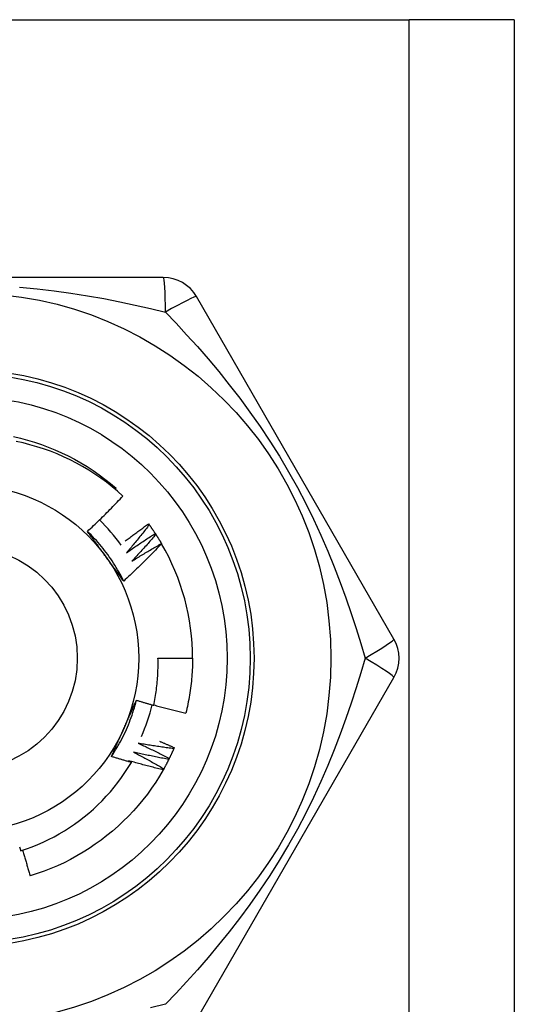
# Model space of a CAD drawing. Header units: inches. Extents: x 7 to 188, y 10 to 101.
# Tile 127 of 154: x 41.089 to 41.343, y 71.846 to 72.35. Entities that reach past the tile are written whole.
import ezdxf

# ---------------------------------------------------------------- set-up
doc = ezdxf.new("R2010")
doc.units = ezdxf.units.IN
doc.header["$MEASUREMENT"] = 0
doc.layers.add('Visible Edges(ANSI)', color=7, linetype='Continuous', lineweight=25)
doc.layers.add('Visible Tangent Edges(ANSI)', color=7, linetype='Continuous', lineweight=25)

msp = doc.modelspace()

# ---------------------------------------------------------------- linework, layer by layer
at = {"layer": 'Visible Edges(ANSI)'}
for p, q in [((40.83441800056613, 72.34967122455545), (41.28871800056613, 72.34967122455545)), ((41.34256800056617, 72.34967122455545), (41.28871800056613, 72.34967122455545)), ((41.34256800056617, 72.34967122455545), (41.34256800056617, 27.40478933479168)), ((41.16271795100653, 72.21778146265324), (40.96041805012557, 72.21778146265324)), ((41.2809156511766, 72.03274209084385), (41.17976568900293, 72.20793894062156)), ((41.13810010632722, 72.10935247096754), (41.13854276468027, 72.10986960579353)), ((41.15516410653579, 72.09166490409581), (41.15552027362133, 72.0911774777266)), ((41.15860713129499, 72.08671422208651), (41.15893752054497, 72.08620896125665)), ((41.16178855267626, 72.08159150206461), (41.16183702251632, 72.0815086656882)), ((41.15999516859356, 72.02289957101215), (41.17770972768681, 72.02289957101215)), ((41.17976568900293, 71.83786020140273), (41.2809156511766, 72.01305705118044)), ((41.16831853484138, 71.97714778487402), (41.16807928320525, 71.9765935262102))]:
    msp.add_line(p, q, dxfattribs=at)
at = {"layer": 'Visible Edges(ANSI)', "flags": 128}
for points in [[(41.08597990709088, 72.13636266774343), (41.0896002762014, 72.13551312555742), (41.09319249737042, 72.13455021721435), (41.09675303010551, 72.13347520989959), (41.10027832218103, 72.13228935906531), (41.10376483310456, 72.13099390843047), (41.10720901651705, 72.12959012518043), (41.1106073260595, 72.12807925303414), (41.11395621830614, 72.12646254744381), (41.11725213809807, 72.12474126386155), (41.12049155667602, 72.12291666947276), (41.12367091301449, 72.12099000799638), (41.12678666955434, 72.11896252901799), (41.12983527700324, 72.11683549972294), (41.13281319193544, 72.11461016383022), (41.13571687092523, 72.11228778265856), (41.13854276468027, 72.10986960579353)], [(41.14203438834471, 72.10590085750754), (41.13929392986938, 72.10833820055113), (41.13648069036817, 72.11068465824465), (41.13359695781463, 72.11293865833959), (41.13064501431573, 72.11509861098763), (41.12762716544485, 72.11716294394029), (41.12454569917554, 72.11913007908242), (41.12140289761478, 72.12099842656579), (41.11820106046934, 72.12276641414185), (41.1149424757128, 72.1244324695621), (41.1116294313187, 72.12599500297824), (41.10826422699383, 72.12745244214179), (41.10485023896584, 72.1288027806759), (41.10139807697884, 72.13004168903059), (41.0979121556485, 72.13116786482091), (41.0943952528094, 72.13218072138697), (41.0908501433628, 72.13307963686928), (41.08727960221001, 72.13386401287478)], [(41.12385660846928, 72.08782275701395), (41.12463913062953, 72.08855101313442), (41.12541948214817, 72.08928147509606), (41.12619766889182, 72.09001414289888), (41.12697368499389, 72.0907490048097), (41.12774752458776, 72.0914860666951), (41.12851919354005, 72.09222531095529), (41.12928868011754, 72.09296674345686), (41.13005598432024, 72.0937103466), (41.13082110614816, 72.09445613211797), (41.13158403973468, 72.09520407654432), (41.13234477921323, 72.09595419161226), (41.13310332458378, 72.096706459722), (41.13385967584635, 72.09746088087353), (41.13461382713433, 72.09821744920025), (41.13536577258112, 72.09897615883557), (41.13611552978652, 72.0997370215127), (41.13686309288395, 72.100500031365), (41.13760845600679, 72.1012651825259), (41.13835162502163, 72.10203247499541), (41.13909258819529, 72.10280190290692), (41.13983135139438, 72.10357345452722), (41.14056790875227, 72.10434713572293), (41.14130225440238, 72.10512294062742), (41.14203438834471, 72.10590085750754)], [(41.14326391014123, 72.08288059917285), (41.14375252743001, 72.0832557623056), (41.14424177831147, 72.0836301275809), (41.14473166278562, 72.08400370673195), (41.14522218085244, 72.08437649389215), (41.14571332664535, 72.0847484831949), (41.14620510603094, 72.08511968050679), (41.14669751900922, 72.08549008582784), (41.14719055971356, 72.08585969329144), (41.14768422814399, 72.08622850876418), (41.14817852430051, 72.08659652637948), (41.14867344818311, 72.08696374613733), (41.14916899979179, 72.08733017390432), (41.14966517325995, 72.08769579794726), (41.15016197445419, 72.08806062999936), (41.15065939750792, 72.08842465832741), (41.15115744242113, 72.088787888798), (41.15165610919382, 72.08915032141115), (41.15215539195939, 72.08951195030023), (41.15265530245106, 72.0898727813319), (41.15315582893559, 72.0902328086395), (41.15365697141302, 72.09059203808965), (41.15415873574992, 72.09095046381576), (41.15466111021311, 72.09130808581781), (41.15516410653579, 72.09166490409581)], [(41.15552027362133, 72.0911774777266), (41.15504826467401, 72.09057188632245), (41.15457507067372, 72.08996717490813), (41.15410069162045, 72.08936333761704), (41.15362512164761, 72.08876039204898), (41.15314836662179, 72.08815832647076), (41.15267043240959, 72.08755714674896), (41.15219131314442, 72.08695685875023), (41.15171100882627, 72.0863574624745), (41.15122952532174, 72.08575895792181), (41.15074686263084, 72.08516134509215), (41.15026301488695, 72.08456462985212), (41.14977799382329, 72.0839688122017), (41.14929178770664, 72.08337389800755), (41.14880440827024, 72.08277988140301), (41.14831584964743, 72.08218677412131), (41.14782611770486, 72.08159457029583), (41.14733520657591, 72.0810032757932), (41.14684312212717, 72.08041289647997), (41.14634986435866, 72.07982342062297), (41.14585543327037, 72.07923486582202), (41.1453598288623, 72.07864722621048), (41.14486305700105, 72.07806050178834), (41.14436511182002, 72.07747469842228), (41.14386599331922, 72.07688982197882)], [(41.15552027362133, 72.0911774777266), (41.15565302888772, 72.09099441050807), (41.15578540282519, 72.0908110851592), (41.15591740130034, 72.09062749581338), (41.15604902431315, 72.0904436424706), (41.15618026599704, 72.09025952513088), (41.15631113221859, 72.0900751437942), (41.15644162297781, 72.08989050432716), (41.15657173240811, 72.08970560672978), (41.15670146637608, 72.08952045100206), (41.15683081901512, 72.08933503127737), (41.15695979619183, 72.08914935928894), (41.15708839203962, 72.08896342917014), (41.15721661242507, 72.08877724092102), (41.15734445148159, 72.08859080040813), (41.15747190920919, 72.08840410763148), (41.15759899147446, 72.08821715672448), (41.1577256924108, 72.08802995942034), (41.15785201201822, 72.08784250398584), (41.1579779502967, 72.08765480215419), (41.15810351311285, 72.08746684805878), (41.15822869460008, 72.08727864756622), (41.15835348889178, 72.0870901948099), (41.15847790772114, 72.08690149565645), (41.15860194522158, 72.08671255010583)], [(41.14241656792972, 72.0623761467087), (41.14182729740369, 72.06355638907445), (41.1412208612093, 72.06472794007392), (41.14059742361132, 72.06589056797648), (41.13995714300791, 72.06704403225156), (41.13930016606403, 72.0681880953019), (41.13862666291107, 72.06932251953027), (41.13793678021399, 72.0704470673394), (41.13723068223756, 72.07156150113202), (41.13650852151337, 72.07266558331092), (41.13577045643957, 72.0737590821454), (41.13501664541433, 72.07484174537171), (41.13424724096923, 72.07591335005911), (41.13346240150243, 72.07697364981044), (41.13266228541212, 72.07802241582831), (41.13184705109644, 72.07905940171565), (41.13101685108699, 72.08008437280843), (41.13017184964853, 72.08109708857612), (41.12931219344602, 72.08209732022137), (41.12843805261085, 72.083084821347), (41.12754956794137, 72.08405935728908), (41.12664690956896, 72.08502069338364), (41.12573023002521, 72.08596858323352), (41.12479968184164, 72.08690279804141), (41.12385542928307, 72.0878231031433)], [(41.13323289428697, 72.07496716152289), (41.13283997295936, 72.07550795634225), (41.13244739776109, 72.07604825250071), (41.13205514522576, 72.07658805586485), (41.13166318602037, 72.07712737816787), (41.13127151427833, 72.07766621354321), (41.13088010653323, 72.07820457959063), (41.13048893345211, 72.07874248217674), (41.13009798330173, 72.07927993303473), (41.12970723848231, 72.079816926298), (41.12931667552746, 72.08035347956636), (41.12892627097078, 72.08088959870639), (41.12853600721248, 72.08142528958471), (41.12814586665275, 72.08196055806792), (41.1277558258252, 72.08249541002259), (41.12736586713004, 72.08302985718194), (41.12697596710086, 72.08356390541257), (41.12658611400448, 72.08409756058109), (41.12619627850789, 72.08463082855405), (41.1258064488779, 72.0851637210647), (41.12541659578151, 72.08569624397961), (41.12502670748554, 72.08622839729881), (41.12463676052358, 72.08676019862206), (41.12424673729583, 72.08729164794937), (41.12385660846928, 72.08782275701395)], [(41.14386599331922, 72.07688982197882), (41.14447048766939, 72.07731279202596), (41.14507583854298, 72.07773458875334), (41.14568204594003, 72.07815520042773), (41.1462891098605, 72.07857463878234), (41.14689701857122, 72.07899289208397), (41.14750578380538, 72.07940996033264), (41.14811539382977, 72.07982584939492), (41.14872585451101, 72.08024055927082), (41.1493371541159, 72.08065407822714), (41.14994930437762, 72.08106641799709), (41.15056229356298, 72.08147756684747), (41.15117612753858, 72.08188753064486), (41.15179079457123, 72.08229630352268), (41.15240630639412, 72.08270389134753), (41.15302265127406, 72.0831102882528), (41.15363982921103, 72.0835155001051), (41.15425784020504, 72.0839195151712), (41.1548766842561, 72.08432233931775), (41.15549636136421, 72.08472397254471), (41.15611686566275, 72.0851244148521), (41.15673819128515, 72.08552366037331), (41.15736034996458, 72.08592170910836), (41.15798332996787, 72.08631856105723), (41.15860713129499, 72.08671422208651)], [(41.15893752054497, 72.08620896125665), (41.15843471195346, 72.08562868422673), (41.15793077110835, 72.08504935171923), (41.15742568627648, 72.08447095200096), (41.1569194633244, 72.0838935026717), (41.15641210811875, 72.08331699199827), (41.15590360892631, 72.08274143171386), (41.15539397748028, 72.08216682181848), (41.15488321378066, 72.0815931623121), (41.15437131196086, 72.08102045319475), (41.15385827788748, 72.08044869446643), (41.1533441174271, 72.07987789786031), (41.15282881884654, 72.07930806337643), (41.152312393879, 72.07873918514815), (41.15179483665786, 72.0781712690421), (41.15127615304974, 72.07760431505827), (41.15075634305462, 72.07703832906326), (41.15023540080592, 72.07647331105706), (41.14971333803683, 72.07590926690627), (41.14919014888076, 72.07534619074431), (41.1486658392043, 72.07478408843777), (41.14814040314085, 72.07422296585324), (41.14761384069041, 72.07366281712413), (41.14708616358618, 72.07310365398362), (41.14655736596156, 72.07254546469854)], [(41.15893752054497, 72.08620896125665), (41.15906059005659, 72.08601925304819), (41.15918327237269, 72.08582930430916), (41.15930556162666, 72.08563910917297), (41.15942746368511, 72.08544866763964), (41.15954897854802, 72.08525799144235), (41.15967009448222, 72.0850670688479), (41.15979082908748, 72.0848759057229), (41.15991116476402, 72.08468450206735), (41.16003110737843, 72.08449285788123), (41.16015066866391, 72.08430097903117), (41.16026983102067, 72.08410885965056), (41.16038860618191, 72.08391650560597), (41.16050699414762, 72.08372391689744), (41.16062498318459, 72.08353109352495), (41.16074257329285, 72.08333803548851), (41.16085978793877, 72.08314474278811), (41.16097659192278, 72.08295121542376), (41.16109302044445, 72.08275745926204), (41.1612090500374, 72.08256347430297), (41.16132468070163, 72.08236925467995), (41.16143992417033, 72.08217481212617), (41.1615547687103, 72.08198013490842), (41.16166922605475, 72.08178523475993), (41.16178328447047, 72.08159010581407)], [(41.16183702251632, 72.0815086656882), (41.16105460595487, 72.0806851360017), (41.16026985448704, 72.07986386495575), (41.15948275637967, 72.0790448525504), (41.15869331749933, 72.0782281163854), (41.15790154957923, 72.07741365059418), (41.15710744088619, 72.07660146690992), (41.15631100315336, 72.07579156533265), (41.15551223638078, 72.07498395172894), (41.15471114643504, 72.07417862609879), (41.15390773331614, 72.073375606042), (41.15310199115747, 72.0725748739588), (41.15229391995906, 72.07177643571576), (41.15148351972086, 72.07098029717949), (41.15067080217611, 72.07018646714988), (41.14985576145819, 72.06939494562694), (41.14903840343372, 72.06860574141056), (41.14821873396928, 72.06781886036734), (41.14739675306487, 72.0670343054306), (41.1465724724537, 72.0662520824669), (41.14574588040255, 72.06547219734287), (41.14491699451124, 72.0646946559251), (41.14408580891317, 72.06391946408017), (41.14325233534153, 72.0631466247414), (41.14241656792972, 72.0623761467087)], [(41.14655736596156, 72.07254546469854), (41.14718299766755, 72.0729364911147), (41.14780942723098, 72.07332629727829), (41.14843664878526, 72.07371488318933), (41.1490646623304, 72.07410224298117), (41.14969346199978, 72.07448838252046), (41.15032305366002, 72.07487329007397), (41.1509534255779, 72.07525698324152), (41.15158458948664, 72.07563944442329), (41.15221652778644, 72.0760206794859), (41.15284925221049, 72.07640068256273), (41.15348275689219, 72.076779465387), (41.15411704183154, 72.0771570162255), (41.15475210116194, 72.07753333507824), (41.1553879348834, 72.0779084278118), (41.15602454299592, 72.07828228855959), (41.15666191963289, 72.07865491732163), (41.15730007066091, 72.07902630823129), (41.1579389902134, 72.07939647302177), (41.15857867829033, 72.0797653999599), (41.15921912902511, 72.08013309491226), (41.15986034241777, 72.08049955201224), (41.16050231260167, 72.08086477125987), (41.16114505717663, 72.08122875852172), (41.16178855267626, 72.08159150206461)], [(41.14241656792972, 72.0623761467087), (41.14203434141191, 72.06289634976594), (41.14165226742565, 72.06341683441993), (41.14127031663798, 72.06393761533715), (41.14088845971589, 72.06445870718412), (41.14050668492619, 72.06498012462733), (41.14012495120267, 72.06550187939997), (41.13974324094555, 72.06602398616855), (41.13936153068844, 72.06654645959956), (41.13897978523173, 72.0670693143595), (41.13859799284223, 72.06759255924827), (41.13821611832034, 72.06811621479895), (41.13783413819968, 72.06864029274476), (41.13745202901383, 72.06916480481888), (41.13706976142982, 72.06968976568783), (41.13668731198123, 72.07021519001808), (41.1363046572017, 72.07074109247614), (41.13592176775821, 72.0712674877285), (41.13553862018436, 72.07179438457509), (41.13515519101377, 72.07232180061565), (41.13477145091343, 72.07284975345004), (41.13438737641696, 72.07337825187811), (41.13400294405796, 72.07390730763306), (41.13361812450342, 72.07443694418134), (41.13323289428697, 72.07496716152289)], [(41.15779352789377, 71.9988070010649), (41.15800297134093, 71.99979616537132), (41.15820237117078, 72.00078766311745), (41.15839165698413, 72.00178128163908), (41.15857074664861, 72.00277654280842), (41.158739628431, 72.00377334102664), (41.15889828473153, 72.00477159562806), (41.15904670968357, 72.0057712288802), (41.15918489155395, 72.00677216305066), (41.15931281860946, 72.00777431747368), (41.1594304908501, 72.00877761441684), (41.15953789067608, 72.00978197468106), (41.15963501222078, 72.01078731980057), (41.15972184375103, 72.01179357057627), (41.15979837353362, 72.01280064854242), (41.15986460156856, 72.01380847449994), (41.15992050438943, 72.01481696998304), (41.15996608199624, 72.01582605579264), (41.1600013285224, 72.01683565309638), (41.16002622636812, 72.01784568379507), (41.16004076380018, 72.01885606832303), (41.16004492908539, 72.01986672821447), (41.16003873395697, 72.02087758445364), (41.16002214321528, 72.02188855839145), (41.15999516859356, 72.02289957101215)], [(41.17770972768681, 72.02289957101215), (41.17770369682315, 72.02171794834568), (41.17768559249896, 72.02053645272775), (41.17765543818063, 72.01935520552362), (41.17761323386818, 72.01817432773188), (41.17755902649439, 72.01699394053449), (41.17749280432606, 72.01581416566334), (41.17741457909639, 72.01463512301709), (41.17732438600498, 72.01345693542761), (41.17722223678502, 72.01227972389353), (41.1771081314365, 72.0111036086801), (41.17698209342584, 72.00992871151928), (41.17684413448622, 72.00875515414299), (41.17669427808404, 72.00758305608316), (41.1765325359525, 72.00641254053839), (41.17635891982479, 72.00524372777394), (41.17617344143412, 72.00407673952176), (41.17597611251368, 72.00291169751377), (41.17576696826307, 72.00174872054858), (41.17554599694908, 72.00058793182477), (41.17531323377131, 71.99942945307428), (41.17506869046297, 71.99827340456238), (41.17481236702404, 71.997119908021), (41.17454429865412, 71.99596908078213), (41.17426448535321, 71.9948210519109)], [(41.13618000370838, 71.9726209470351), (41.13690748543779, 71.97372139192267), (41.13761886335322, 71.97483235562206), (41.13831400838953, 71.97595358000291), (41.13899279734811, 71.97708481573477), (41.13965509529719, 71.97822580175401), (41.1403007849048, 71.97937628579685), (41.14092973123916, 71.98053601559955), (41.1415418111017, 71.98170473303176), (41.14213689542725, 71.98288218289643), (41.14271485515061, 71.98406811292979), (41.14327556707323, 71.98526226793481), (41.14381890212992, 71.98646439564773), (41.1443447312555, 71.9876742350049), (41.14485292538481, 71.98889153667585), (41.14534336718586, 71.99011604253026), (41.14581591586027, 71.99134750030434), (41.14627045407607, 71.99258565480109), (41.1467068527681, 71.9938302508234), (41.14712498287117, 71.99508103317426), (41.1475247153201, 71.99633774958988), (41.14790592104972, 71.99760014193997), (41.14826848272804, 71.99886795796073), (41.14861226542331, 72.00014094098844), (41.14893714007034, 72.00141883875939)], [(41.14249230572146, 71.9868697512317), (41.14276418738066, 71.98748042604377), (41.1430358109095, 71.98809055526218), (41.1433071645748, 71.98870015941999), (41.14357824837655, 71.98930925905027), (41.14384906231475, 71.98991787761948), (41.14411959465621, 71.99052603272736), (41.14438985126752, 71.99113374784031), (41.14465982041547, 71.99174104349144), (41.14492949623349, 71.99234793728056), (41.14519888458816, 71.99295445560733), (41.14546797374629, 71.99356061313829), (41.14573676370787, 71.9941664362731), (41.14600524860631, 71.99477194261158), (41.14627342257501, 71.9953771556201), (41.14654129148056, 71.99598209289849), (41.14680883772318, 71.99658677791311), (41.14707607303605, 71.99719122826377), (41.14734297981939, 71.99779547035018), (41.14760955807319, 71.99839952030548), (41.14787581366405, 71.99900340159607), (41.14814172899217, 71.99960713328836), (41.14840730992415, 72.00021073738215), (41.14867254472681, 72.0008142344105), (41.14893743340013, 72.00141764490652)], [(41.14893743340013, 72.00141764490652), (41.14930521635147, 72.0013044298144), (41.14967311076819, 72.00119159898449), (41.15004111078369, 72.00107915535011), (41.15040921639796, 72.00096709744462), (41.15077743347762, 72.00085542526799), (41.15114575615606, 72.0007441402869), (41.15151417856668, 72.00063324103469), (41.15188271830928, 72.00052272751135), (41.15225135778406, 72.00041259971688), (41.15262010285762, 72.0003028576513), (41.15298895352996, 72.00019350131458), (41.15335790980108, 72.00008453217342), (41.15372697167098, 71.99997594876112), (41.15409613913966, 71.99986775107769), (41.15446541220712, 71.99975993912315), (41.15483479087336, 71.99965251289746), (41.15520426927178, 71.99954547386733), (41.15557385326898, 71.99943881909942), (41.15594354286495, 71.99933255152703), (41.15631333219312, 71.99922666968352), (41.15668322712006, 71.99912117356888), (41.15705322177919, 71.99901606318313), (41.15742332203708, 71.99891133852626), (41.15779352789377, 71.9988070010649)], [(41.15783604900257, 71.99900385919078), (41.15851631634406, 71.99881485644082), (41.15919695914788, 71.99862713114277), (41.15987798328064, 71.99844068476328), (41.16055938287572, 71.99825551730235), (41.16124116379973, 71.99807162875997), (41.16192332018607, 71.99788901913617), (41.16260585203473, 71.99770768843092), (41.16328874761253, 71.99752763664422), (41.16397201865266, 71.99734886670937), (41.16465566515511, 71.99717137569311), (41.16533966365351, 71.9969951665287), (41.16602403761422, 71.99682023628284), (41.16670877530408, 71.99664658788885), (41.16739387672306, 71.99647421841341), (41.16807934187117, 71.99630313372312), (41.16876515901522, 71.9961333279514), (41.16945133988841, 71.99596480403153), (41.17013787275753, 71.99579756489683), (41.17082475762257, 71.99563160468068), (41.17151200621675, 71.9954669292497), (41.17219960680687, 71.99530353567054), (41.17288754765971, 71.9951414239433), (41.17357585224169, 71.99498059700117), (41.17426448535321, 71.9948210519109)], [(41.13618000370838, 71.9726209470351), (41.13643940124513, 71.97321206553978), (41.13669911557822, 71.97380319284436), (41.13695914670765, 71.97439436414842), (41.13721950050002, 71.97498560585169), (41.13748017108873, 71.97557694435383), (41.13774115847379, 71.97616841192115), (41.13800246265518, 71.97676003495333), (41.1382640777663, 71.97735184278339), (41.13852600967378, 71.9779438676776), (41.1387882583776, 71.97853613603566), (41.13905082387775, 71.97912867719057), (41.13931369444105, 71.97972152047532), (41.13957688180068, 71.98031469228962), (41.13984038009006, 71.98090822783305), (41.14010418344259, 71.98150215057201), (41.14036830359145, 71.98209648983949), (41.14063272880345, 71.98269127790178), (41.1408974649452, 71.98328654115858), (41.14116250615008, 71.98388231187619), (41.14142785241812, 71.98447861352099), (41.14169350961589, 71.98507548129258), (41.14195946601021, 71.98567293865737), (41.14222573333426, 71.98627102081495), (41.14249230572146, 71.9868697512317)], [(41.14985382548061, 71.97938497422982), (41.1505250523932, 71.97907875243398), (41.15119569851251, 71.9787711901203), (41.15186576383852, 71.97846229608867), (41.15253524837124, 71.9781520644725), (41.15320414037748, 71.97784050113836), (41.15387245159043, 71.97752760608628), (41.15454017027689, 71.97721337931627), (41.15520730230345, 71.97689782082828), (41.15587384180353, 71.97658093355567), (41.15653978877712, 71.97626271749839), (41.15720514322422, 71.97594317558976), (41.15786989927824, 71.97562230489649), (41.15853405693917, 71.97530010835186), (41.159197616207, 71.97497658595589), (41.15986057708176, 71.97465174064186), (41.16052293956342, 71.97432557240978), (41.1611846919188, 71.97399808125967), (41.16184583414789, 71.97366926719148), (41.1625063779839, 71.97333913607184), (41.16316631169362, 71.97300767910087), (41.16382564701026, 71.97267490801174), (41.16448436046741, 71.97234082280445), (41.16514246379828, 71.9720054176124), (41.16579994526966, 71.97166869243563)], [(41.16807928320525, 71.9765935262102), (41.16731792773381, 71.97669291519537), (41.16655673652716, 71.97679377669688), (41.16579569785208, 71.97689610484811), (41.16503481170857, 71.97699990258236), (41.16427408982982, 71.97710516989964), (41.16351354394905, 71.97721190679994), (41.16275315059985, 71.97732011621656), (41.16199292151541, 71.97742979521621), (41.16123286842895, 71.97754094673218), (41.16047299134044, 71.97765357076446), (41.15971327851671, 71.97776766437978), (41.15895374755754, 71.97788323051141), (41.15819439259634, 71.97800026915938), (41.1574352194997, 71.97811878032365), (41.15667622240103, 71.97823876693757), (41.15591741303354, 71.97836022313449), (41.15515879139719, 71.97848315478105), (41.15440035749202, 71.97860756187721), (41.15364211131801, 71.97873344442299), (41.15288406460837, 71.97886079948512), (41.15212620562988, 71.97898962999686), (41.15136854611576, 71.97911993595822), (41.150611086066, 71.97925171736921), (41.14985382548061, 71.97938497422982)], [(41.16072091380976, 71.9804619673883), (41.1610388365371, 71.98032727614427), (41.16135663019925, 71.98019228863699), (41.16167430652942, 71.98005700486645), (41.16199187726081, 71.97992142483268), (41.16230931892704, 71.97978554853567), (41.16262665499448, 71.97964937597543), (41.16294387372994, 71.9795129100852), (41.16326097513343, 71.97937614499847), (41.16357794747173, 71.97923908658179), (41.16389481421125, 71.97910173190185), (41.1642115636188, 71.97896408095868), (41.16452819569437, 71.97882613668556), (41.16484471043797, 71.97868789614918), (41.16516109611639, 71.97854935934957), (41.16547737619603, 71.97841052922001), (41.16579353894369, 71.97827140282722), (41.16610957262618, 71.97813198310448), (41.16642550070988, 71.97799226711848), (41.16674129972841, 71.97785225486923), (41.16705698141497, 71.97771195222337), (41.16737254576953, 71.97757135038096), (41.16768799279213, 71.97743045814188), (41.16800332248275, 71.97728926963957), (41.16831853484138, 71.97714778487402)], [(41.14747625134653, 71.97486125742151), (41.14813067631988, 71.97452060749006), (41.14878445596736, 71.97417865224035), (41.14943759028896, 71.9738353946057), (41.1500900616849, 71.97349083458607), (41.15074188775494, 71.97314497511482), (41.15139305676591, 71.9727978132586), (41.15204356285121, 71.97244934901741), (41.15269341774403, 71.97209958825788), (41.15334260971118, 71.97174853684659), (41.15399114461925, 71.97139618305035), (41.15463901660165, 71.97104253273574), (41.15528621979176, 71.97068759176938), (41.15593276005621, 71.97033136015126), (41.15657863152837, 71.9699738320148), (41.15722384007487, 71.96961501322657), (41.1578683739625, 71.96925490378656), (41.15851223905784, 71.96889350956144), (41.15915542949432, 71.96853082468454), (41.15979795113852, 71.96816684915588), (41.16043978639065, 71.96780158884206), (41.16108095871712, 71.96743504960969), (41.16172143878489, 71.96706721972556), (41.1623612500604, 71.96669810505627), (41.16300038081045, 71.96632771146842)], [(41.16553225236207, 71.97112759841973), (41.16477708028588, 71.97126637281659), (41.16402215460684, 71.97140660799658), (41.16326745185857, 71.9715482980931), (41.16251298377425, 71.97169144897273), (41.16175875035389, 71.97183606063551), (41.16100476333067, 71.9719821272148), (41.16025101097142, 71.97212966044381), (41.15949750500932, 71.97227864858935), (41.15874424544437, 71.97242909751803), (41.15799123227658, 71.97258101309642), (41.15723847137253, 71.97273438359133), (41.15648596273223, 71.97288921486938), (41.1557337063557, 71.97304551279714), (41.15498170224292, 71.97320326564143), (41.15422996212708, 71.97336248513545), (41.1534784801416, 71.97352316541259), (41.15272725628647, 71.97368530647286), (41.15197630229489, 71.97384891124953), (41.15122561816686, 71.97401397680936), (41.15047519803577, 71.9741805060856), (41.14972504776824, 71.97434849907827), (41.14897517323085, 71.97451795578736), (41.14822557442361, 71.97468887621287), (41.14747625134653, 71.97486125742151)], [(41.16807928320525, 71.9765935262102), (41.16798890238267, 71.97638623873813), (41.16789812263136, 71.97617914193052), (41.16780690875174, 71.97597223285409), (41.16771528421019, 71.97576551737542), (41.16762323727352, 71.97555899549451), (41.16753077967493, 71.97535266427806), (41.16743789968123, 71.97514652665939), (41.16734460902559, 71.97494058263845), (41.16725089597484, 71.97473483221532), (41.16715678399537, 71.97452927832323), (41.16706223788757, 71.9743239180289), (41.16696729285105, 71.97411875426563), (41.16687192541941, 71.97391378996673), (41.16677615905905, 71.9737090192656), (41.16667997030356, 71.97350445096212), (41.16658337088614, 71.97330007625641), (41.16648636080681, 71.97309590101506), (41.16638895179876, 71.97289193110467), (41.16629112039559, 71.97268815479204), (41.16619289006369, 71.97248458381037), (41.16609424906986, 71.97228121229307), (41.16599519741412, 71.97207804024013), (41.16589574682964, 71.97187507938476), (41.16579587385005, 71.97167231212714)], [(41.08964070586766, 71.92434053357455), (41.09257572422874, 71.92532346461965), (41.09548302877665, 71.92639600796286), (41.0983587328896, 71.92755711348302), (41.10119459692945, 71.9288034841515), (41.10398823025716, 71.93013381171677), (41.10673779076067, 71.93154701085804), (41.10944142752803, 71.93304197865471), (41.11209729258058, 71.9346176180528), (41.11470354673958, 71.9362728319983), (41.11725833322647, 71.93800652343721), (41.11975981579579, 71.93981760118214), (41.1222061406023, 71.94170496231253), (41.12459545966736, 71.94366751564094), (41.12692593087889, 71.94570415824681), (41.12919570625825, 71.94781379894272), (41.13140055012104, 71.94999292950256), (41.13353473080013, 71.95223584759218), (41.1355968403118, 71.95454072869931), (41.13758556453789, 71.95690581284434), (41.13949957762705, 71.95932934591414), (41.14133755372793, 71.96180956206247), (41.14309817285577, 71.96434471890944), (41.14478012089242, 71.96693305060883), (41.14638206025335, 71.96957280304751)], [(41.14638206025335, 71.96957280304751), (41.14595545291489, 71.96969426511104), (41.14552898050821, 71.96981620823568), (41.1451026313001, 71.96993863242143), (41.14467641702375, 71.97006154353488), (41.1442503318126, 71.97018492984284), (41.14382437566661, 71.97030880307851), (41.1433985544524, 71.9704331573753), (41.14297286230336, 71.97055799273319), (41.14254729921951, 71.97068331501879), (41.14212187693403, 71.9708091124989), (41.14169658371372, 71.97093539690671), (41.14127141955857, 71.97106216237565), (41.14084639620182, 71.97118940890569), (41.14042150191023, 71.97131713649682), (41.13999674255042, 71.97144535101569), (41.13957211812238, 71.97157404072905), (41.13914762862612, 71.9717032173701), (41.13872327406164, 71.97183287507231), (41.13829905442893, 71.97196301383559), (41.13787496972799, 71.97209363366), (41.13745102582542, 71.97222474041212), (41.13702721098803, 71.97235632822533), (41.13660353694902, 71.97248839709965), (41.13618000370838, 71.9726209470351)], [(41.14486708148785, 71.97046704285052), (41.14493028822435, 71.97042992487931), (41.14499348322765, 71.97039280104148), (41.14505667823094, 71.9703556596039), (41.14511986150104, 71.97031850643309), (41.14518303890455, 71.97028134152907), (41.14524620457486, 71.97024415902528), (41.14530937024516, 71.97020697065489), (41.14537252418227, 71.9701697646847), (41.14543567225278, 71.9701325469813), (41.14549881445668, 71.97009532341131), (41.145561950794, 71.97005808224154), (41.14562507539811, 71.97002082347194), (41.14568820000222, 71.96998355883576), (41.14575131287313, 71.96994628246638), (41.14581441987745, 71.96990898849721), (41.14587752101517, 71.96987168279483), (41.14594061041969, 71.96983437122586), (41.14600369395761, 71.9697970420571), (41.14606677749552, 71.96975969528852), (41.14612984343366, 71.96972234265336), (41.14619290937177, 71.96968497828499), (41.1462559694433, 71.96964759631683), (41.14631901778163, 71.96961020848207), (41.14638206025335, 71.96957280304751)], [(41.16270495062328, 71.96580124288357), (41.16195800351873, 71.96597902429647), (41.16121137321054, 71.96615825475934), (41.1604650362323, 71.96633892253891), (41.15971902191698, 71.96652103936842), (41.15897331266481, 71.96670460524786), (41.15822792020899, 71.9668896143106), (41.15748284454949, 71.9670760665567), (41.15673808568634, 71.96726396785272), (41.15599364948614, 71.96745331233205), (41.15524954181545, 71.96764409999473), (41.15450575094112, 71.96783633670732), (41.15376228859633, 71.96803002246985), (41.15301916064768, 71.96822515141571), (41.15227636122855, 71.96842172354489), (41.15153389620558, 71.968619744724), (41.15079176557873, 71.96881921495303), (41.15004997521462, 71.9690201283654), (41.14930852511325, 71.96922249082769), (41.14856741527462, 71.9694262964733), (41.14782665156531, 71.96963155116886), (41.14708623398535, 71.96983825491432), (41.14634616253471, 71.97004640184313), (41.14560644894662, 71.97025599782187), (41.14486708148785, 71.97046704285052)], [(41.16553225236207, 71.97112759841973), (41.16543124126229, 71.97092528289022), (41.16532983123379, 71.97072317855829), (41.16522799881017, 71.9705212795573), (41.16512576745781, 71.97031960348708), (41.16502312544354, 71.97011813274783), (41.16492008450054, 71.96991687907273), (41.16481663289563, 71.96971584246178), (41.16471278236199, 71.9695150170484), (41.16460852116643, 71.96931440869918), (41.16450384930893, 71.96911401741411), (41.16439877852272, 71.96891383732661), (41.16429330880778, 71.96871388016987), (41.16418744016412, 71.96851414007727), (41.16408117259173, 71.96831461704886), (41.16397449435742, 71.96811531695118), (41.16386741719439, 71.96791623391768), (41.16375994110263, 71.96771736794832), (41.16365207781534, 71.96751872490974), (41.16354380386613, 71.9673203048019), (41.16343513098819, 71.96712210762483), (41.16332607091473, 71.96692412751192), (41.16321661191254, 71.96672637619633), (41.16310675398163, 71.96652884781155), (41.16299649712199, 71.9663315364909)], [(41.16579994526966, 71.97166869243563), (41.16578885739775, 71.97164612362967), (41.16577774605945, 71.97162354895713), (41.16576664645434, 71.97160098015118), (41.16575552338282, 71.97157841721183), (41.16574441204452, 71.97155585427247), (41.16573328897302, 71.97153329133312), (41.16572216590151, 71.97151073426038), (41.16571103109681, 71.97148817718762), (41.1656998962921, 71.97146562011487), (41.1656887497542, 71.97144306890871), (41.1656776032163, 71.97142051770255), (41.1656664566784, 71.971397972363), (41.16565529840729, 71.97137542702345), (41.165644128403, 71.9713528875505), (41.16563297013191, 71.97133034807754), (41.16562180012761, 71.97130780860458), (41.16561061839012, 71.97128527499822), (41.16559943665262, 71.97126274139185), (41.16558825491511, 71.97124021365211), (41.16557706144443, 71.97121768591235), (41.16556586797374, 71.9711951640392), (41.16555466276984, 71.97117263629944), (41.16554345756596, 71.97115012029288), (41.16553225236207, 71.97112759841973)], [(41.16270495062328, 71.96580124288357), (41.16082260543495, 71.96259343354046), (41.15883548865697, 71.95945080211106), (41.15674652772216, 71.95637568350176), (41.15455867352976, 71.95337043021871), (41.15227486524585, 71.95043737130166), (41.14989804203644, 71.94757886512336), (41.1474311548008, 71.94479724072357), (41.14487713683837, 71.9420948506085), (41.14223893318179, 71.93947402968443), (41.13951949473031, 71.9369371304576), (41.13672174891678, 71.93448648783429), (41.13384864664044, 71.9321244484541), (41.13090313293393, 71.92985335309), (41.1278881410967, 71.92767554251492), (41.12480661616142, 71.92559336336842), (41.12166150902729, 71.92360915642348), (41.11845575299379, 71.92172527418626), (41.11519228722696, 71.9199440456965), (41.11187406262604, 71.91826780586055), (41.10850402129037, 71.9166989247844), (41.10508509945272, 71.9152397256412), (41.10162024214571, 71.91389255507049), (41.0981123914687, 71.91265975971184), (41.09456448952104, 71.91154368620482)], [(41.16300038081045, 71.96632771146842), (41.16298811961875, 71.96630574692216), (41.16297585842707, 71.9662837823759), (41.16296359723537, 71.96626181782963), (41.16295132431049, 71.96623985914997), (41.1629390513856, 71.96621790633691), (41.16292677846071, 71.96619595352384), (41.16291449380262, 71.96617400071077), (41.16290220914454, 71.9661520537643), (41.16288991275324, 71.96613010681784), (41.16287761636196, 71.96610816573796), (41.16286530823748, 71.96608622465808), (41.16285301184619, 71.96606428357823), (41.16284069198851, 71.96604235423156), (41.16282838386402, 71.96602041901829), (41.16281605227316, 71.96599848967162), (41.16280373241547, 71.96597656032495), (41.1627914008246, 71.96595463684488), (41.16277906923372, 71.9659327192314), (41.16276672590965, 71.96591079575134), (41.16275438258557, 71.96588888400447), (41.16274202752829, 71.96586696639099), (41.16272967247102, 71.96584505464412), (41.16271731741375, 71.96582314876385), (41.16270495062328, 71.96580124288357)], [(41.0891136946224, 71.92635855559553), (41.08924438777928, 71.92585375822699), (41.08937578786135, 71.92534915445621), (41.08950789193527, 71.9248447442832), (41.08964070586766, 71.92434053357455)], [(41.09068362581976, 71.9246785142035), (41.09083565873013, 71.92412871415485), (41.09098853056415, 71.92357913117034), (41.09114224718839, 71.9230297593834), (41.0912968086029, 71.92248059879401), (41.09145220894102, 71.92193164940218), (41.09160845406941, 71.92138293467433), (41.09176553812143, 71.92083441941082), (41.09192346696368, 71.92028612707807), (41.09208223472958, 71.91973805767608), (41.09224184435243, 71.91919019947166), (41.0924022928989, 71.91864256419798), (41.09256358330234, 71.91809515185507), (41.0927257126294, 71.91754796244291), (41.09288868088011, 71.91700099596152), (41.09305249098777, 71.91645424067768), (41.09321714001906, 71.9159077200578), (41.0933826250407, 71.91536142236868), (41.09354894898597, 71.91481534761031), (41.0937161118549, 71.91426950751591), (41.09388411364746, 71.91372387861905), (41.09405295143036, 71.91317848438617), (41.09422262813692, 71.91263332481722), (41.0943931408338, 71.91208838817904), (41.09456448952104, 71.91154368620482)]]:
    msp.add_lwpolyline(points, dxfattribs=at)
at = {"layer": 'Visible Edges(ANSI)'}
for centre, radius in [((41.06156800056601, 72.02289957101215), 0.187007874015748), ((41.06156800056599, 72.02289957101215), 0.1338582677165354), ((41.06156800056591, 72.02289957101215), 0.0885826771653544)]:
    msp.add_circle(centre, radius, dxfattribs=at)
for centre, radius, start, end in [((41.16271794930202, 72.19809642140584), 0.0196850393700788, 30.0000000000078, 90), ((41.061568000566, 72.02289957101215), 0.0984251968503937, 36.01810377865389, 45.95689622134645), ((41.06156800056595, 72.02289957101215), 0.1161417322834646, 0, 30.30707566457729), ((41.26386789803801, 72.02289957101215), 0.0196850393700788, 329.9999999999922, 29.99999999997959), ((41.061568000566, 72.02289957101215), 0.0984251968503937, 336.0181037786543, 345.9568962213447)]:
    msp.add_arc(centre, radius, start, end, dxfattribs=at)
at = {"layer": 'Visible Tangent Edges(ANSI)'}
msp.add_line((41.28871800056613, 27.40478933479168), (41.28871800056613, 72.34967122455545), dxfattribs=at)
at = {"layer": 'Visible Tangent Edges(ANSI)', "flags": 128}
for points in [[(41.08909551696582, 72.21274578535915), (41.09801356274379, 72.21193498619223), (41.10679422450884, 72.21093141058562), (41.1154304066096, 72.20975278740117), (41.12391501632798, 72.20841686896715), (41.13224096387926, 72.20694138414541), (41.14040114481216, 72.20534408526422), (41.14838847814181, 72.20364270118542), (41.15619585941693, 72.20185497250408), (41.1638162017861, 72.19999865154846)], [(41.1638162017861, 72.19999865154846), (41.16923287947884, 72.19432599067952), (41.17468881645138, 72.18844747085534), (41.18016373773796, 72.18236309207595), (41.18563739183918, 72.17607281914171), (41.19108955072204, 72.16957664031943), (41.19649993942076, 72.16287453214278), (41.20184831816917, 72.15596648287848), (41.20711442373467, 72.14885248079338), (41.21227800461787, 72.14153249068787), (41.21731882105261, 72.13400648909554), (41.22221660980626, 72.12627447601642), (41.22695110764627, 72.1183364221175), (41.23147734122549, 72.11024448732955), (41.23573646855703, 72.1021233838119), (41.23973778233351, 72.09399258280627), (41.24349289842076, 72.08586736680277), (41.24701343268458, 72.07776301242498), (41.25031100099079, 72.06969478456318), (41.253397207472, 72.06167796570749), (41.25628367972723, 72.05372782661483), (41.25898201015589, 72.04585964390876), (41.26150384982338, 72.03808868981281), (41.26386076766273, 72.03043024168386), (41.26606440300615, 72.02289957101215)], [(41.26606440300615, 72.02289957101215), (41.26386006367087, 72.01537225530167), (41.26149709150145, 72.00770802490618), (41.25896532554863, 71.99992441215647), (41.2562546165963, 71.99203894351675), (41.25335483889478, 71.9840691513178), (41.25025584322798, 71.97603256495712), (41.24694749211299, 71.96794671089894), (41.24341962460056, 71.95982912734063), (41.23966212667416, 71.95169733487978), (41.23566482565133, 71.94356886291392), (41.23141759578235, 71.93546125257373), (41.22691028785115, 71.9273920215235), (41.22216559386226, 71.91942622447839), (41.21726206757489, 71.91167716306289), (41.21222125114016, 71.90414651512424), (41.20706216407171, 71.89683188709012), (41.20180384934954, 71.88973083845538), (41.19646533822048, 71.88284094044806), (41.19106567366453, 71.87615979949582), (41.18562388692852, 71.86968497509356), (41.18015900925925, 71.8634140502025), (41.17469008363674, 71.85734461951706), (41.16923612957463, 71.85147423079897), (41.1638162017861, 71.84580049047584)], [(41.1638162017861, 71.84580049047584), (41.15619655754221, 71.84394590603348)]]:
    msp.add_lwpolyline(points, dxfattribs=at)
at = {"layer": 'Visible Tangent Edges(ANSI)'}
for centre, radius in [((41.06156800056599, 72.02289957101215), 0.1476377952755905), ((41.06156800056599, 72.02289957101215), 0.1456692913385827), ((41.06156800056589, 72.02289957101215), 0.0570866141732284)]:
    msp.add_circle(centre, radius, dxfattribs=at)
for centre, major_axis, ratio, start_param, end_param in [((41.16271794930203, 72.19809642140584), (0, 0.0196850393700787), 0.0560536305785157, 4.809173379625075, 6.28318530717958), ((41.16271794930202, 72.19809642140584), (0.017047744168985, 0.0098425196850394), 0.0560536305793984, 0, 1.474011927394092), ((41.26386789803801, 72.02289957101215), (0.0170477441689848, 0.0098425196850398), 0.056053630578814, 4.809173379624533, 6.283185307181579), ((41.26386789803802, 72.02289957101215), (0.017047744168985, -0.0098425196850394), 0.0560536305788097, 0, 1.474011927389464)]:
    msp.add_ellipse(centre, major_axis=major_axis, ratio=ratio, start_param=start_param, end_param=end_param, dxfattribs=at)

doc.saveas('drawing.dxf')
